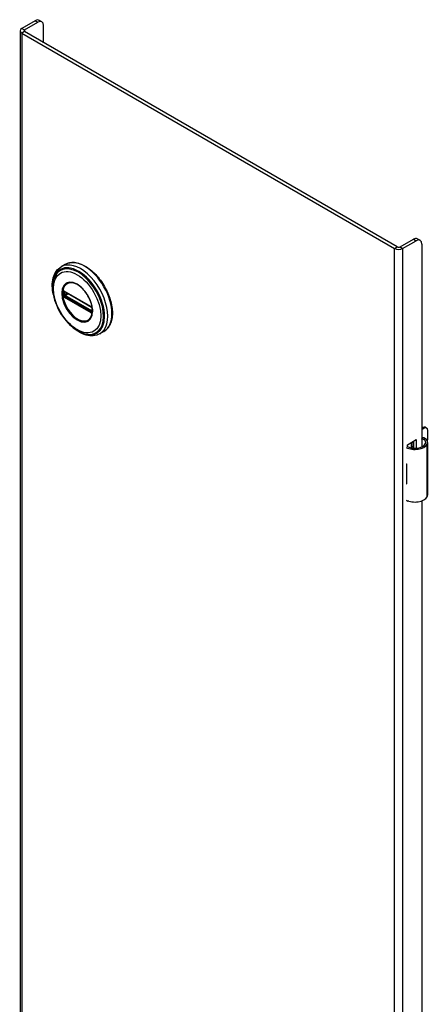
# Model space of a CAD drawing. Header units: inches. Extents: x 0 to 401, y -11 to 260.
# Tile 11 of 13: x 345.28 to 351.51, y 183.9 to 198.92. Entities that reach past the tile are written whole.
import ezdxf

# ---------------------------------------------------------------- set-up
doc = ezdxf.new("R2010")
doc.units = ezdxf.units.IN
doc.header["$LTSCALE"] = 24.054
doc.header["$MEASUREMENT"] = 0
doc.layers.add('Visible Edges(ANSI)', color=7, linetype='Continuous', lineweight=25)
doc.layers.add('Visible Tangent Edges(ANSI)', color=7, linetype='Continuous', lineweight=25)

msp = doc.modelspace()

# ---------------------------------------------------------------- linework, layer by layer
at = {"layer": 'Visible Edges(ANSI)'}
for p, q in [((345.514, 198.902), (345.31, 198.784)), ((345.349, 198.762), (345.553, 198.88)), ((345.616, 198.886), (345.577, 198.908)), ((345.285, 198.749), (345.285, 100.77)), ((345.31, 198.714), (351.001, 195.428)), ((351.04, 195.451), (345.349, 198.737)), ((345.642, 198.567), (345.642, 198.829)), ((351.084, 195.451), (351.288, 195.569)), ((351.35, 195.575), (351.389, 195.553)), ((351.123, 195.428), (351.327, 195.546)), ((351.415, 195.495), (351.415, 192.402)), ((345.972, 195.186), (345.908, 195.149)), ((345.959, 194.773), (345.954, 194.776)), ((345.959, 194.773), (346.367, 194.537)), ((346.374, 194.529), (345.966, 194.765)), ((346.372, 194.534), (346.367, 194.537)), ((346.382, 194.522), (346.384, 194.519)), ((346.383, 194.477), (346.383, 194.514)), ((346.384, 194.519), (346.384, 194.517)), ((346.386, 194.503), (346.386, 194.467)), ((346.386, 194.467), (346.386, 194.461)), ((346.563, 194.164), (346.499, 194.127)), ((351.415, 192.688), (351.431, 192.697)), ((351.452, 192.685), (351.415, 192.664)), ((351.47, 192.701), (351.491, 192.689)), ((351.507, 192.532), (351.507, 192.653)), ((351.196, 192.434), (351.33, 192.512)), ((351.196, 192.403), (351.196, 192.434)), ((351.26, 192.385), (351.26, 192.471)), ((351.26, 192.401), (351.279, 192.413)), ((351.279, 192.482), (351.279, 192.382)), ((351.292, 192.381), (351.292, 192.489)), ((351.33, 192.512), (351.33, 192.382)), ((351.505, 191.667), (351.505, 192.47)), ((351.279, 192.389), (351.271, 192.384)), ((351.181, 192.143), (351.181, 192.111)), ((351.507, 191.978), (351.507, 192.098)), ((351.181, 191.869), (351.181, 191.837)), ((351.196, 191.567), (351.196, 191.581)), ((351.211, 191.576), (351.196, 191.567)), ((351.415, 191.578), (351.415, 169.643))]:
    msp.add_line(p, q, dxfattribs=at)
at = {"layer": 'Visible Edges(ANSI)', "flags": 128}
for points in [[(345.791, 194.721), (345.784, 194.755), (345.779, 194.79), (345.776, 194.823), (345.775, 194.856), (345.775, 194.888), (345.778, 194.919), (345.782, 194.949), (345.788, 194.978), (345.796, 195.005), (345.807, 195.032), (345.819, 195.056), (345.833, 195.079), (345.849, 195.1), (345.867, 195.119), (345.887, 195.135), (345.908, 195.149)], [(345.972, 195.186), (345.988, 195.195), (346.005, 195.202), (346.022, 195.207), (346.04, 195.211), (346.058, 195.214), (346.077, 195.216), (346.096, 195.216), (346.115, 195.214), (346.135, 195.212), (346.155, 195.208), (346.175, 195.203), (346.195, 195.196), (346.216, 195.188), (346.236, 195.18), (346.257, 195.169), (346.278, 195.158), (346.298, 195.146), (346.319, 195.132), (346.339, 195.118), (346.359, 195.102), (346.379, 195.085), (346.398, 195.068), (346.418, 195.049), (346.437, 195.03), (346.455, 195.01), (346.473, 194.989), (346.491, 194.967), (346.508, 194.945), (346.524, 194.922), (346.54, 194.898), (346.556, 194.874), (346.57, 194.85), (346.584, 194.825), (346.597, 194.799), (346.61, 194.774), (346.621, 194.748), (346.632, 194.722), (346.642, 194.696), (346.651, 194.67), (346.66, 194.644), (346.667, 194.618), (346.673, 194.592), (346.679, 194.566), (346.683, 194.54), (346.687, 194.515), (346.689, 194.49), (346.691, 194.466), (346.691, 194.442), (346.691, 194.418), (346.689, 194.396), (346.687, 194.373), (346.683, 194.352), (346.678, 194.331), (346.673, 194.311), (346.666, 194.292), (346.659, 194.273), (346.65, 194.256), (346.64, 194.239), (346.63, 194.224), (346.618, 194.209), (346.606, 194.196), (346.592, 194.184), (346.578, 194.173), (346.563, 194.164)], [(345.818, 195.01), (345.812, 194.997), (345.806, 194.983), (345.8, 194.969), (345.796, 194.954), (345.788, 194.924), (345.783, 194.892), (345.78, 194.859), (345.78, 194.824), (345.782, 194.789), (345.786, 194.753), (345.792, 194.716), (345.8, 194.679), (345.81, 194.642), (345.823, 194.604), (345.837, 194.567), (345.853, 194.53), (345.871, 194.493), (345.891, 194.457), (345.912, 194.423), (345.935, 194.389), (345.959, 194.356), (345.984, 194.325), (346.01, 194.296), (346.038, 194.268), (346.066, 194.242), (346.094, 194.218), (346.123, 194.197), (346.153, 194.178), (346.183, 194.161), (346.213, 194.147), (346.243, 194.135), (346.274, 194.127), (346.289, 194.123), (346.303, 194.121), (346.318, 194.119), (346.333, 194.118)], [(346.356, 194.363), (346.364, 194.377), (346.372, 194.392), (346.378, 194.409), (346.382, 194.427), (346.385, 194.446), (346.387, 194.467), (346.387, 194.489), (346.385, 194.512), (346.382, 194.535), (346.377, 194.559), (346.371, 194.583), (346.363, 194.608), (346.354, 194.632), (346.344, 194.657), (346.332, 194.681), (346.319, 194.705), (346.305, 194.728), (346.29, 194.75), (346.274, 194.771), (346.257, 194.791), (346.24, 194.81), (346.222, 194.828), (346.204, 194.844), (346.185, 194.858), (346.166, 194.871), (346.147, 194.882), (346.129, 194.891), (346.11, 194.898), (346.092, 194.903), (346.074, 194.907), (346.058, 194.908), (346.042, 194.907)], [(345.954, 194.776), (345.952, 194.777), (345.95, 194.777)], [(345.966, 194.765), (345.965, 194.766), (345.964, 194.766)], [(346.372, 194.534), (346.375, 194.532), (346.378, 194.528)], [(346.383, 194.514), (346.382, 194.518), (346.38, 194.523), (346.377, 194.527), (346.374, 194.529)], [(346.378, 194.528), (346.381, 194.525), (346.382, 194.522)], [(346.382, 194.475), (346.383, 194.476), (346.383, 194.477)], [(346.386, 194.461), (346.385, 194.458), (346.385, 194.457)], [(346.499, 194.127), (346.476, 194.115), (346.452, 194.106), (346.426, 194.1), (346.4, 194.096), (346.373, 194.096), (346.346, 194.097), (346.318, 194.101), (346.29, 194.108), (346.262, 194.117), (346.234, 194.128), (346.206, 194.142), (346.178, 194.157), (346.15, 194.175), (346.123, 194.195), (346.096, 194.216), (346.069, 194.239)], [(351.463, 192.532), (351.461, 192.533), (351.459, 192.534), (351.457, 192.535), (351.455, 192.536), (351.453, 192.537), (351.451, 192.538), (351.449, 192.538), (351.447, 192.539), (351.445, 192.539), (351.443, 192.539), (351.441, 192.54), (351.439, 192.54), (351.436, 192.54), (351.434, 192.539), (351.432, 192.539), (351.43, 192.539), (351.428, 192.538), (351.426, 192.538), (351.424, 192.537), (351.422, 192.537), (351.421, 192.536), (351.419, 192.535), (351.417, 192.534), (351.415, 192.533)], [(351.415, 192.521), (351.417, 192.522), (351.418, 192.522), (351.42, 192.522), (351.422, 192.523), (351.423, 192.523), (351.425, 192.523), (351.426, 192.523), (351.428, 192.523), (351.429, 192.523), (351.431, 192.523), (351.432, 192.522), (351.434, 192.522), (351.435, 192.522), (351.437, 192.521), (351.438, 192.521), (351.44, 192.52), (351.441, 192.52), (351.443, 192.519), (351.444, 192.518), (351.446, 192.517), (351.447, 192.517), (351.448, 192.516), (351.45, 192.515), (351.451, 192.514)]]:
    msp.add_lwpolyline(points, dxfattribs=at)
at = {"layer": 'Visible Edges(ANSI)'}
for centre, major_axis, start_param, end_param in [((345.514, 198.8), (0.062, 0.108), 0, 0.785398), ((345.553, 198.778), (0.062, 0.108), 5.497787, 7.068583), ((345.371, 198.749), (-0.086, 0), 5.497787, 7.068583), ((345.371, 198.749), (-0.031, 0), 5.497787, 7.068583), ((351.288, 195.467), (0.062, 0.108), 0, 0.785398), ((351.327, 195.444), (0.063, 0.108), 5.497787, 7.068583), ((351.062, 195.464), (0.086, 0), 3.926991, 5.497787), ((351.062, 195.464), (0.031, 0), 3.926991, 5.497787), ((351.431, 192.633), (0.0394, 0.0682), 0, 0.785398), ((351.452, 192.621), (0.0394, 0.0682), 5.497787, 7.068583), ((351.31, 192.477), (0.197, 0), 3.983372, 5.96475), ((351.31, 192.477), (0.167, 0), 3.964134, 5.96475), ((351.347, 192.47), (0.128, 0), 5.96475, 6.909947), ((351.347, 192.47), (0.157, 0), 5.96475, 7.032103), ((351.452, 192.5), (-0.0394, -0.0682), 1.811012, 2.356194), ((351.31, 192.228), (0.197, 0), 3.983372, 3.995195), ((351.241, 192.151), (-0.0917, 0), 0.828235, 0.853602), ((351.452, 192.066), (-0.0394, -0.0682), 2.356194, 2.65865), ((351.452, 191.946), (-0.0394, -0.0682), 2.053739, 2.356194), ((351.241, 191.909), (0.0917, 0), 3.969828, 3.995195), ((351.31, 191.923), (-0.197, 0), 0.841779, 0.853602), ((351.347, 191.667), (0.157, 0), 5.96475, 6.283185), ((351.31, 191.674), (0.197, 0), 3.983372, 5.96475)]:
    msp.add_ellipse(centre, major_axis=major_axis, ratio=0.57735, start_param=start_param, end_param=end_param, dxfattribs=at)
at = {"layer": 'Visible Tangent Edges(ANSI)'}
for p, q in [((345.514, 198.902), (345.553, 198.88)), ((345.31, 198.784), (345.349, 198.762)), ((345.349, 198.737), (345.31, 198.714)), ((345.31, 198.714), (345.31, 100.734)), ((345.349, 198.762), (345.349, 198.737)), ((351.288, 195.569), (351.327, 195.546)), ((351.001, 195.428), (351.04, 195.451)), ((351.001, 97.449), (351.001, 195.428)), ((351.084, 195.451), (351.123, 195.428)), ((351.123, 195.428), (351.123, 97.449)), ((345.942, 194.762), (345.942, 194.768)), ((345.942, 194.719), (345.942, 194.725)), ((345.951, 194.724), (345.951, 194.761)), ((345.96, 194.694), (345.955, 194.696)), ((346.365, 194.542), (345.957, 194.777)), ((345.957, 194.684), (346.365, 194.449)), ((346.368, 194.458), (345.96, 194.694)), ((345.963, 194.761), (345.968, 194.764)), ((345.963, 194.724), (345.963, 194.761)), ((346, 194.745), (345.963, 194.724)), ((345.964, 194.768), (346.372, 194.533)), ((346.372, 194.466), (345.964, 194.701)), ((345.97, 194.712), (346.014, 194.737)), ((346.378, 194.477), (345.97, 194.712)), ((346.385, 194.51), (346.385, 194.473)), ((346.373, 194.455), (346.368, 194.458)), ((346.383, 194.479), (346.378, 194.477)), ((346.385, 194.448), (346.385, 194.449)), ((351.431, 192.697), (351.452, 192.685)), ((351.451, 192.514), (351.463, 192.532)), ((351.497, 191.638), (351.497, 192.442)), ((351.181, 192.111), (351.181, 191.869))]:
    msp.add_line(p, q, dxfattribs=at)
at = {"layer": 'Visible Tangent Edges(ANSI)', "flags": 128}
for points in [[(345.918, 194.745), (345.926, 194.67), (345.949, 194.591), (345.987, 194.513), (346.036, 194.441), (346.093, 194.381), (346.154, 194.337), (346.215, 194.311), (346.272, 194.305), (346.32, 194.32), (346.358, 194.355), (346.382, 194.407), (346.39, 194.473), (346.381, 194.548), (346.358, 194.628), (346.32, 194.706), (346.271, 194.777), (346.214, 194.837), (346.153, 194.882), (346.092, 194.908), (346.035, 194.913), (345.986, 194.898), (345.949, 194.863), (345.926, 194.811), (345.918, 194.745)], [(345.929, 194.744), (345.929, 194.756), (345.93, 194.767), (345.931, 194.777), (345.932, 194.788), (345.934, 194.798), (345.936, 194.808), (345.939, 194.817), (345.942, 194.826), (345.946, 194.835), (345.95, 194.843), (345.954, 194.851), (345.959, 194.858), (345.964, 194.865), (345.97, 194.871), (345.975, 194.877), (345.982, 194.883), (345.988, 194.888), (345.995, 194.892), (346.002, 194.896), (346.009, 194.899), (346.017, 194.902), (346.025, 194.904), (346.033, 194.906), (346.042, 194.907)], [(346.356, 194.363), (346.342, 194.347), (346.326, 194.334), (346.308, 194.325), (346.288, 194.318), (346.267, 194.316), (346.245, 194.316), (346.221, 194.321), (346.197, 194.329), (346.172, 194.34), (346.147, 194.354), (346.122, 194.371), (346.098, 194.391), (346.074, 194.414), (346.051, 194.439), (346.03, 194.466), (346.01, 194.495), (345.992, 194.525), (345.976, 194.556), (345.962, 194.588), (345.95, 194.62), (345.941, 194.652), (345.934, 194.684), (345.93, 194.715), (345.929, 194.744)], [(345.936, 194.778), (345.936, 194.778), (345.936, 194.777), (345.936, 194.777), (345.936, 194.777), (345.935, 194.776), (345.935, 194.776), (345.935, 194.775), (345.935, 194.775), (345.935, 194.775), (345.935, 194.774), (345.935, 194.774), (345.935, 194.773), (345.935, 194.773), (345.935, 194.772), (345.935, 194.772), (345.934, 194.772), (345.934, 194.771), (345.934, 194.771), (345.934, 194.77), (345.934, 194.77), (345.934, 194.769), (345.934, 194.769), (345.934, 194.768), (345.934, 194.768)], [(345.934, 194.768), (345.934, 194.768), (345.934, 194.768), (345.934, 194.767), (345.934, 194.767), (345.934, 194.767), (345.934, 194.767), (345.934, 194.766), (345.934, 194.766), (345.934, 194.766), (345.934, 194.766), (345.934, 194.765), (345.934, 194.765), (345.934, 194.765), (345.934, 194.765), (345.934, 194.764), (345.934, 194.764), (345.934, 194.764), (345.934, 194.764), (345.934, 194.763), (345.934, 194.763), (345.934, 194.763), (345.934, 194.763), (345.934, 194.763), (345.934, 194.762)], [(345.934, 194.762), (345.934, 194.761), (345.934, 194.759), (345.934, 194.758), (345.934, 194.756), (345.934, 194.755), (345.934, 194.753), (345.934, 194.752), (345.934, 194.75), (345.934, 194.749), (345.934, 194.747), (345.934, 194.746), (345.934, 194.744), (345.934, 194.742), (345.934, 194.741), (345.934, 194.739), (345.934, 194.738), (345.934, 194.736), (345.934, 194.735), (345.934, 194.733), (345.934, 194.732), (345.934, 194.73), (345.934, 194.728), (345.934, 194.727), (345.934, 194.725)], [(345.934, 194.725), (345.934, 194.725), (345.934, 194.725), (345.934, 194.725), (345.934, 194.724), (345.934, 194.724), (345.934, 194.724), (345.934, 194.724), (345.934, 194.723), (345.934, 194.723), (345.934, 194.723), (345.934, 194.723), (345.934, 194.722), (345.934, 194.722), (345.934, 194.722), (345.934, 194.722), (345.934, 194.721), (345.934, 194.721), (345.934, 194.721), (345.934, 194.721), (345.934, 194.72), (345.934, 194.72), (345.934, 194.72), (345.934, 194.72), (345.934, 194.719)], [(345.934, 194.719), (345.934, 194.719), (345.934, 194.718), (345.934, 194.718), (345.934, 194.717), (345.934, 194.717), (345.934, 194.716), (345.934, 194.716), (345.934, 194.715), (345.935, 194.715), (345.935, 194.714), (345.935, 194.714), (345.935, 194.713), (345.935, 194.713), (345.935, 194.712), (345.935, 194.712), (345.935, 194.711), (345.935, 194.711), (345.935, 194.71), (345.935, 194.71), (345.936, 194.709), (345.936, 194.709), (345.936, 194.708), (345.936, 194.708), (345.936, 194.707)], [(345.937, 194.781), (345.937, 194.78), (345.937, 194.78), (345.937, 194.78), (345.937, 194.78), (345.937, 194.78), (345.937, 194.78), (345.937, 194.78), (345.937, 194.78), (345.937, 194.78), (345.936, 194.78), (345.936, 194.779), (345.936, 194.779), (345.936, 194.779), (345.936, 194.779), (345.936, 194.779), (345.936, 194.779), (345.936, 194.779), (345.936, 194.779), (345.936, 194.779), (345.936, 194.778), (345.936, 194.778), (345.936, 194.778), (345.936, 194.778), (345.936, 194.778)], [(345.936, 194.707), (345.936, 194.707), (345.936, 194.707), (345.936, 194.707), (345.936, 194.707), (345.936, 194.707), (345.936, 194.707), (345.936, 194.706), (345.936, 194.706), (345.936, 194.706), (345.936, 194.706), (345.936, 194.706), (345.936, 194.706), (345.936, 194.706), (345.936, 194.705), (345.937, 194.705), (345.937, 194.705), (345.937, 194.705), (345.937, 194.705), (345.937, 194.705), (345.937, 194.705), (345.937, 194.704), (345.937, 194.704), (345.937, 194.704), (345.937, 194.704)], [(345.942, 194.783), (345.942, 194.783), (345.942, 194.783), (345.941, 194.783), (345.941, 194.783), (345.941, 194.782), (345.941, 194.782), (345.94, 194.782), (345.94, 194.782), (345.94, 194.782), (345.94, 194.782), (345.939, 194.782), (345.939, 194.782), (345.939, 194.782), (345.939, 194.782), (345.939, 194.782), (345.938, 194.782), (345.938, 194.781), (345.938, 194.781), (345.938, 194.781), (345.938, 194.781), (345.937, 194.781), (345.937, 194.781), (345.937, 194.781), (345.937, 194.781)], [(345.937, 194.704), (345.937, 194.704), (345.937, 194.703), (345.937, 194.703), (345.938, 194.703), (345.938, 194.702), (345.938, 194.702), (345.938, 194.702), (345.938, 194.701), (345.939, 194.701), (345.939, 194.7), (345.939, 194.7), (345.939, 194.7), (345.939, 194.699), (345.94, 194.699), (345.94, 194.699), (345.94, 194.698), (345.94, 194.698), (345.941, 194.698), (345.941, 194.697), (345.941, 194.697), (345.941, 194.697), (345.942, 194.697), (345.942, 194.696), (345.942, 194.696)], [(345.951, 194.78), (345.951, 194.78), (345.951, 194.781), (345.95, 194.781), (345.95, 194.781), (345.949, 194.781), (345.949, 194.781), (345.949, 194.782), (345.948, 194.782), (345.948, 194.782), (345.947, 194.782), (345.947, 194.782), (345.947, 194.782), (345.946, 194.782), (345.946, 194.782), (345.945, 194.782), (345.945, 194.783), (345.945, 194.783), (345.944, 194.783), (345.944, 194.783), (345.943, 194.783), (345.943, 194.783), (345.943, 194.783), (345.942, 194.783), (345.942, 194.783)], [(345.942, 194.768), (345.942, 194.768), (345.942, 194.768), (345.942, 194.769), (345.942, 194.769), (345.942, 194.769), (345.942, 194.77), (345.942, 194.77), (345.942, 194.77), (345.942, 194.77), (345.942, 194.771), (345.942, 194.771), (345.942, 194.771), (345.942, 194.772), (345.942, 194.772), (345.942, 194.772), (345.943, 194.772), (345.943, 194.773), (345.943, 194.773), (345.943, 194.773), (345.943, 194.773), (345.943, 194.774), (345.943, 194.774), (345.944, 194.774), (345.944, 194.774)], [(345.942, 194.725), (345.942, 194.726), (345.942, 194.728), (345.942, 194.729), (345.942, 194.731), (345.942, 194.732), (345.942, 194.734), (345.942, 194.736), (345.942, 194.737), (345.942, 194.739), (345.942, 194.74), (345.942, 194.742), (345.942, 194.743), (345.942, 194.745), (345.942, 194.746), (345.942, 194.748), (345.942, 194.75), (345.942, 194.751), (345.942, 194.753), (345.942, 194.754), (345.942, 194.756), (345.942, 194.757), (345.942, 194.759), (345.942, 194.76), (345.942, 194.762)], [(345.944, 194.71), (345.944, 194.711), (345.943, 194.711), (345.943, 194.711), (345.943, 194.712), (345.943, 194.712), (345.943, 194.712), (345.943, 194.713), (345.943, 194.713), (345.943, 194.714), (345.942, 194.714), (345.942, 194.714), (345.942, 194.715), (345.942, 194.715), (345.942, 194.715), (345.942, 194.716), (345.942, 194.716), (345.942, 194.716), (345.942, 194.717), (345.942, 194.717), (345.942, 194.717), (345.942, 194.718), (345.942, 194.718), (345.942, 194.718), (345.942, 194.719)], [(345.942, 194.696), (345.942, 194.695), (345.943, 194.695), (345.943, 194.695), (345.943, 194.694), (345.944, 194.694), (345.944, 194.693), (345.945, 194.693), (345.945, 194.693), (345.945, 194.692), (345.946, 194.692), (345.946, 194.691), (345.947, 194.691), (345.947, 194.691), (345.947, 194.69), (345.948, 194.69), (345.948, 194.69), (345.949, 194.689), (345.949, 194.689), (345.949, 194.689), (345.95, 194.689), (345.95, 194.688), (345.951, 194.688), (345.951, 194.688), (345.951, 194.688)], [(345.944, 194.774), (345.944, 194.774), (345.944, 194.774), (345.944, 194.774), (345.944, 194.774), (345.944, 194.774), (345.944, 194.775), (345.944, 194.775), (345.944, 194.775), (345.944, 194.775), (345.944, 194.775), (345.944, 194.775), (345.944, 194.775), (345.944, 194.775), (345.944, 194.775), (345.944, 194.775), (345.945, 194.775), (345.945, 194.775), (345.945, 194.775), (345.945, 194.775), (345.945, 194.775), (345.945, 194.775), (345.945, 194.775), (345.945, 194.775), (345.945, 194.775)], [(345.945, 194.708), (345.945, 194.708), (345.945, 194.708), (345.945, 194.708), (345.945, 194.708), (345.945, 194.708), (345.945, 194.708), (345.945, 194.708), (345.945, 194.709), (345.944, 194.709), (345.944, 194.709), (345.944, 194.709), (345.944, 194.709), (345.944, 194.709), (345.944, 194.709), (345.944, 194.709), (345.944, 194.709), (345.944, 194.71), (345.944, 194.71), (345.944, 194.71), (345.944, 194.71), (345.944, 194.71), (345.944, 194.71), (345.944, 194.71), (345.944, 194.71)], [(345.945, 194.775), (345.945, 194.776), (345.945, 194.776), (345.945, 194.776), (345.945, 194.776), (345.946, 194.776), (345.946, 194.776), (345.946, 194.776), (345.946, 194.776), (345.946, 194.776), (345.946, 194.776), (345.946, 194.776), (345.947, 194.776), (345.947, 194.777), (345.947, 194.777), (345.947, 194.777), (345.947, 194.777), (345.947, 194.777), (345.948, 194.777), (345.948, 194.777), (345.948, 194.777), (345.948, 194.777), (345.948, 194.777), (345.948, 194.777), (345.949, 194.777)], [(345.949, 194.702), (345.948, 194.702), (345.948, 194.703), (345.948, 194.703), (345.948, 194.703), (345.948, 194.703), (345.948, 194.703), (345.947, 194.704), (345.947, 194.704), (345.947, 194.704), (345.947, 194.704), (345.947, 194.705), (345.947, 194.705), (345.946, 194.705), (345.946, 194.705), (345.946, 194.706), (345.946, 194.706), (345.946, 194.706), (345.946, 194.706), (345.946, 194.706), (345.945, 194.707), (345.945, 194.707), (345.945, 194.707), (345.945, 194.707), (345.945, 194.708)], [(345.949, 194.777), (345.949, 194.777), (345.949, 194.777), (345.949, 194.777), (345.949, 194.777), (345.949, 194.777), (345.949, 194.777), (345.949, 194.777), (345.949, 194.777), (345.949, 194.777), (345.949, 194.777), (345.949, 194.777), (345.949, 194.777), (345.95, 194.777), (345.95, 194.777), (345.95, 194.777), (345.95, 194.777), (345.95, 194.777), (345.95, 194.777), (345.95, 194.777), (345.95, 194.777), (345.95, 194.777), (345.95, 194.777), (345.95, 194.777), (345.95, 194.777)], [(345.955, 194.696), (345.955, 194.697), (345.954, 194.697), (345.954, 194.697), (345.954, 194.697), (345.954, 194.697), (345.953, 194.698), (345.953, 194.698), (345.953, 194.698), (345.952, 194.698), (345.952, 194.698), (345.952, 194.699), (345.952, 194.699), (345.951, 194.699), (345.951, 194.699), (345.951, 194.7), (345.951, 194.7), (345.95, 194.7), (345.95, 194.7), (345.95, 194.701), (345.95, 194.701), (345.949, 194.701), (345.949, 194.702), (345.949, 194.702), (345.949, 194.702)], [(345.957, 194.777), (345.956, 194.777), (345.956, 194.778), (345.956, 194.778), (345.956, 194.778), (345.955, 194.778), (345.955, 194.778), (345.955, 194.778), (345.955, 194.778), (345.955, 194.778), (345.954, 194.779), (345.954, 194.779), (345.954, 194.779), (345.954, 194.779), (345.954, 194.779), (345.953, 194.779), (345.953, 194.779), (345.953, 194.779), (345.953, 194.78), (345.952, 194.78), (345.952, 194.78), (345.952, 194.78), (345.952, 194.78), (345.952, 194.78), (345.951, 194.78)], [(345.951, 194.767), (345.951, 194.767), (345.951, 194.767), (345.951, 194.767), (345.951, 194.767), (345.951, 194.767), (345.951, 194.768), (345.951, 194.768), (345.951, 194.768), (345.951, 194.768), (345.952, 194.768), (345.952, 194.768), (345.952, 194.768), (345.952, 194.768), (345.952, 194.769), (345.952, 194.769), (345.952, 194.769), (345.952, 194.769), (345.952, 194.769), (345.952, 194.769), (345.952, 194.769), (345.952, 194.769), (345.952, 194.769), (345.952, 194.77), (345.952, 194.77)], [(345.951, 194.761), (345.951, 194.761), (345.951, 194.762), (345.951, 194.762), (345.951, 194.762), (345.951, 194.762), (345.951, 194.763), (345.951, 194.763), (345.951, 194.763), (345.951, 194.763), (345.951, 194.764), (345.951, 194.764), (345.951, 194.764), (345.951, 194.764), (345.951, 194.764), (345.951, 194.765), (345.951, 194.765), (345.951, 194.765), (345.951, 194.765), (345.951, 194.766), (345.951, 194.766), (345.951, 194.766), (345.951, 194.766), (345.951, 194.766), (345.951, 194.767)], [(345.951, 194.717), (345.951, 194.718), (345.951, 194.718), (345.951, 194.718), (345.951, 194.719), (345.951, 194.719), (345.951, 194.719), (345.951, 194.719), (345.951, 194.72), (345.951, 194.72), (345.951, 194.72), (345.951, 194.72), (345.951, 194.721), (345.951, 194.721), (345.951, 194.721), (345.951, 194.721), (345.951, 194.722), (345.951, 194.722), (345.951, 194.722), (345.951, 194.722), (345.951, 194.723), (345.951, 194.723), (345.951, 194.723), (345.951, 194.724), (345.951, 194.724)], [(345.952, 194.713), (345.952, 194.713), (345.952, 194.713), (345.952, 194.713), (345.952, 194.714), (345.952, 194.714), (345.952, 194.714), (345.952, 194.714), (345.952, 194.714), (345.952, 194.715), (345.952, 194.715), (345.952, 194.715), (345.952, 194.715), (345.952, 194.715), (345.952, 194.716), (345.951, 194.716), (345.951, 194.716), (345.951, 194.716), (345.951, 194.716), (345.951, 194.717), (345.951, 194.717), (345.951, 194.717), (345.951, 194.717), (345.951, 194.717), (345.951, 194.717)], [(345.951, 194.688), (345.952, 194.687), (345.952, 194.687), (345.952, 194.687), (345.952, 194.687), (345.952, 194.687), (345.953, 194.687), (345.953, 194.687), (345.953, 194.686), (345.953, 194.686), (345.954, 194.686), (345.954, 194.686), (345.954, 194.686), (345.954, 194.686), (345.954, 194.686), (345.955, 194.686), (345.955, 194.685), (345.955, 194.685), (345.955, 194.685), (345.955, 194.685), (345.956, 194.685), (345.956, 194.685), (345.956, 194.685), (345.956, 194.685), (345.957, 194.684)], [(345.955, 194.771), (345.955, 194.771), (345.955, 194.771), (345.955, 194.771), (345.956, 194.771), (345.956, 194.771), (345.956, 194.771), (345.956, 194.771), (345.956, 194.771), (345.956, 194.771), (345.956, 194.771), (345.956, 194.771), (345.957, 194.771), (345.957, 194.771), (345.957, 194.771), (345.957, 194.771), (345.957, 194.771), (345.957, 194.771), (345.957, 194.771), (345.958, 194.771), (345.958, 194.771), (345.958, 194.771), (345.958, 194.771), (345.958, 194.771), (345.958, 194.771)], [(345.958, 194.705), (345.958, 194.705), (345.958, 194.705), (345.958, 194.705), (345.958, 194.705), (345.958, 194.706), (345.957, 194.706), (345.957, 194.706), (345.957, 194.706), (345.957, 194.706), (345.957, 194.706), (345.957, 194.706), (345.957, 194.707), (345.956, 194.707), (345.956, 194.707), (345.956, 194.707), (345.956, 194.707), (345.956, 194.707), (345.956, 194.707), (345.956, 194.708), (345.956, 194.708), (345.955, 194.708), (345.955, 194.708), (345.955, 194.708), (345.955, 194.708)], [(345.958, 194.771), (345.959, 194.771), (345.959, 194.771), (345.959, 194.771), (345.959, 194.771), (345.959, 194.77), (345.96, 194.77), (345.96, 194.77), (345.96, 194.77), (345.96, 194.77), (345.96, 194.77), (345.961, 194.77), (345.961, 194.77), (345.961, 194.77), (345.961, 194.77), (345.962, 194.77), (345.962, 194.769), (345.962, 194.769), (345.962, 194.769), (345.962, 194.769), (345.963, 194.769), (345.963, 194.769), (345.963, 194.769), (345.963, 194.769), (345.964, 194.768)], [(345.964, 194.701), (345.963, 194.702), (345.963, 194.702), (345.963, 194.702), (345.963, 194.702), (345.962, 194.702), (345.962, 194.702), (345.962, 194.702), (345.962, 194.703), (345.962, 194.703), (345.961, 194.703), (345.961, 194.703), (345.961, 194.703), (345.961, 194.703), (345.96, 194.703), (345.96, 194.704), (345.96, 194.704), (345.96, 194.704), (345.96, 194.704), (345.959, 194.704), (345.959, 194.704), (345.959, 194.705), (345.959, 194.705), (345.959, 194.705), (345.958, 194.705)], [(346.37, 194.539), (346.37, 194.539), (346.369, 194.539), (346.369, 194.539), (346.369, 194.539), (346.369, 194.539), (346.368, 194.539), (346.368, 194.54), (346.368, 194.54), (346.368, 194.54), (346.368, 194.54), (346.367, 194.54), (346.367, 194.54), (346.367, 194.54), (346.367, 194.54), (346.367, 194.541), (346.366, 194.541), (346.366, 194.541), (346.366, 194.541), (346.366, 194.541), (346.365, 194.541), (346.365, 194.541), (346.365, 194.541), (346.365, 194.542), (346.365, 194.542)], [(346.379, 194.53), (346.379, 194.531), (346.378, 194.531), (346.378, 194.532), (346.378, 194.532), (346.377, 194.532), (346.377, 194.533), (346.377, 194.533), (346.376, 194.534), (346.376, 194.534), (346.375, 194.534), (346.375, 194.535), (346.375, 194.535), (346.374, 194.535), (346.374, 194.536), (346.373, 194.536), (346.373, 194.536), (346.373, 194.537), (346.372, 194.537), (346.372, 194.537), (346.371, 194.538), (346.371, 194.538), (346.371, 194.538), (346.37, 194.538), (346.37, 194.539)], [(346.372, 194.533), (346.372, 194.533), (346.372, 194.533), (346.372, 194.532), (346.373, 194.532), (346.373, 194.532), (346.373, 194.532), (346.373, 194.532), (346.373, 194.532), (346.374, 194.532), (346.374, 194.531), (346.374, 194.531), (346.374, 194.531), (346.375, 194.531), (346.375, 194.531), (346.375, 194.531), (346.375, 194.531), (346.375, 194.53), (346.376, 194.53), (346.376, 194.53), (346.376, 194.53), (346.376, 194.53), (346.376, 194.53), (346.377, 194.529), (346.377, 194.529)], [(346.377, 194.529), (346.377, 194.529), (346.377, 194.529), (346.377, 194.529), (346.377, 194.529), (346.377, 194.529), (346.378, 194.528), (346.378, 194.528), (346.378, 194.528), (346.378, 194.528), (346.378, 194.528), (346.378, 194.528), (346.378, 194.528), (346.379, 194.527), (346.379, 194.527), (346.379, 194.527), (346.379, 194.527), (346.379, 194.527), (346.379, 194.527), (346.379, 194.527), (346.38, 194.526), (346.38, 194.526), (346.38, 194.526), (346.38, 194.526), (346.38, 194.526)], [(346.383, 194.524), (346.383, 194.524), (346.383, 194.525), (346.383, 194.525), (346.383, 194.525), (346.383, 194.525), (346.382, 194.526), (346.382, 194.526), (346.382, 194.526), (346.382, 194.526), (346.382, 194.527), (346.382, 194.527), (346.381, 194.527), (346.381, 194.527), (346.381, 194.528), (346.381, 194.528), (346.381, 194.528), (346.38, 194.529), (346.38, 194.529), (346.38, 194.529), (346.38, 194.529), (346.38, 194.53), (346.38, 194.53), (346.379, 194.53), (346.379, 194.53)], [(346.383, 194.521), (346.383, 194.521), (346.383, 194.521), (346.383, 194.521), (346.383, 194.521), (346.383, 194.52), (346.383, 194.52), (346.383, 194.52), (346.383, 194.52), (346.383, 194.52), (346.383, 194.519), (346.383, 194.519), (346.383, 194.519), (346.384, 194.519), (346.384, 194.519), (346.384, 194.518), (346.384, 194.518), (346.384, 194.518), (346.384, 194.518), (346.384, 194.518), (346.384, 194.518), (346.384, 194.517), (346.384, 194.517), (346.384, 194.517), (346.384, 194.517)], [(346.384, 194.517), (346.384, 194.517), (346.384, 194.516), (346.384, 194.516), (346.384, 194.516), (346.384, 194.515), (346.384, 194.515), (346.384, 194.515), (346.384, 194.515), (346.384, 194.514), (346.384, 194.514), (346.384, 194.514), (346.384, 194.514), (346.384, 194.513), (346.384, 194.513), (346.384, 194.513), (346.385, 194.513), (346.385, 194.512), (346.385, 194.512), (346.385, 194.512), (346.385, 194.512), (346.385, 194.511), (346.385, 194.511), (346.385, 194.511), (346.385, 194.51)], [(346.365, 194.449), (346.365, 194.449), (346.365, 194.449), (346.365, 194.448), (346.365, 194.448), (346.366, 194.448), (346.366, 194.448), (346.366, 194.448), (346.366, 194.448), (346.367, 194.448), (346.367, 194.448), (346.367, 194.448), (346.367, 194.447), (346.367, 194.447), (346.368, 194.447), (346.368, 194.447), (346.368, 194.447), (346.368, 194.447), (346.368, 194.447), (346.369, 194.447), (346.369, 194.446), (346.369, 194.446), (346.369, 194.446), (346.37, 194.446), (346.37, 194.446)], [(346.37, 194.446), (346.37, 194.446), (346.371, 194.446), (346.371, 194.445), (346.371, 194.445), (346.372, 194.445), (346.372, 194.445), (346.373, 194.445), (346.373, 194.444), (346.373, 194.444), (346.374, 194.444), (346.374, 194.444), (346.375, 194.444), (346.375, 194.444), (346.375, 194.444), (346.376, 194.444), (346.376, 194.444), (346.377, 194.444), (346.377, 194.444), (346.377, 194.443), (346.378, 194.443), (346.378, 194.443), (346.378, 194.443), (346.379, 194.443), (346.379, 194.444)], [(346.377, 194.463), (346.377, 194.463), (346.376, 194.464), (346.376, 194.464), (346.376, 194.464), (346.376, 194.464), (346.376, 194.464), (346.375, 194.464), (346.375, 194.464), (346.375, 194.464), (346.375, 194.464), (346.375, 194.464), (346.374, 194.464), (346.374, 194.465), (346.374, 194.465), (346.374, 194.465), (346.373, 194.465), (346.373, 194.465), (346.373, 194.465), (346.373, 194.465), (346.373, 194.465), (346.372, 194.465), (346.372, 194.466), (346.372, 194.466), (346.372, 194.466)], [(346.38, 194.453), (346.379, 194.453), (346.379, 194.453), (346.379, 194.453), (346.379, 194.453), (346.378, 194.453), (346.378, 194.453), (346.378, 194.453), (346.378, 194.453), (346.377, 194.453), (346.377, 194.453), (346.377, 194.454), (346.377, 194.454), (346.376, 194.454), (346.376, 194.454), (346.376, 194.454), (346.375, 194.454), (346.375, 194.454), (346.375, 194.454), (346.375, 194.454), (346.374, 194.454), (346.374, 194.455), (346.374, 194.455), (346.373, 194.455), (346.373, 194.455)], [(346.38, 194.463), (346.38, 194.463), (346.38, 194.463), (346.38, 194.463), (346.38, 194.463), (346.379, 194.463), (346.379, 194.463), (346.379, 194.463), (346.379, 194.463), (346.379, 194.463), (346.379, 194.463), (346.379, 194.463), (346.378, 194.463), (346.378, 194.463), (346.378, 194.463), (346.378, 194.463), (346.378, 194.463), (346.378, 194.463), (346.378, 194.463), (346.377, 194.463), (346.377, 194.463), (346.377, 194.463), (346.377, 194.463), (346.377, 194.463), (346.377, 194.463)], [(346.379, 194.444), (346.379, 194.444), (346.38, 194.444), (346.38, 194.444), (346.38, 194.444), (346.38, 194.444), (346.381, 194.444), (346.381, 194.444), (346.381, 194.444), (346.381, 194.444), (346.382, 194.444), (346.382, 194.444), (346.382, 194.444), (346.382, 194.444), (346.382, 194.444), (346.383, 194.444), (346.383, 194.445), (346.383, 194.445), (346.383, 194.445), (346.383, 194.445), (346.384, 194.445), (346.384, 194.445), (346.384, 194.445), (346.384, 194.445), (346.384, 194.446)], [(346.383, 194.455), (346.383, 194.455), (346.383, 194.455), (346.383, 194.454), (346.383, 194.454), (346.382, 194.454), (346.382, 194.454), (346.382, 194.454), (346.382, 194.454), (346.382, 194.454), (346.382, 194.454), (346.382, 194.454), (346.382, 194.454), (346.381, 194.454), (346.381, 194.454), (346.381, 194.454), (346.381, 194.454), (346.381, 194.453), (346.381, 194.453), (346.38, 194.453), (346.38, 194.453), (346.38, 194.453), (346.38, 194.453), (346.38, 194.453), (346.38, 194.453)], [(346.384, 194.468), (346.384, 194.467), (346.384, 194.467), (346.384, 194.467), (346.384, 194.467), (346.384, 194.467), (346.384, 194.467), (346.384, 194.467), (346.384, 194.466), (346.384, 194.466), (346.384, 194.466), (346.384, 194.466), (346.383, 194.466), (346.383, 194.466), (346.383, 194.466), (346.383, 194.466), (346.383, 194.465), (346.383, 194.465), (346.383, 194.465), (346.383, 194.465), (346.383, 194.465), (346.383, 194.465), (346.383, 194.465), (346.383, 194.465), (346.383, 194.465)], [(346.384, 194.456), (346.384, 194.456), (346.384, 194.456), (346.384, 194.456), (346.384, 194.456), (346.384, 194.456), (346.384, 194.456), (346.384, 194.456), (346.384, 194.456), (346.384, 194.455), (346.384, 194.455), (346.384, 194.455), (346.384, 194.455), (346.384, 194.455), (346.384, 194.455), (346.384, 194.455), (346.384, 194.455), (346.384, 194.455), (346.383, 194.455), (346.383, 194.455), (346.383, 194.455), (346.383, 194.455), (346.383, 194.455), (346.383, 194.455), (346.383, 194.455)], [(346.385, 194.473), (346.385, 194.473), (346.385, 194.473), (346.385, 194.472), (346.385, 194.472), (346.385, 194.472), (346.385, 194.472), (346.385, 194.471), (346.385, 194.471), (346.384, 194.471), (346.384, 194.471), (346.384, 194.47), (346.384, 194.47), (346.384, 194.47), (346.384, 194.47), (346.384, 194.47), (346.384, 194.469), (346.384, 194.469), (346.384, 194.469), (346.384, 194.469), (346.384, 194.468), (346.384, 194.468), (346.384, 194.468), (346.384, 194.468), (346.384, 194.468)], [(346.385, 194.457), (346.385, 194.457), (346.385, 194.457), (346.385, 194.457), (346.385, 194.457), (346.385, 194.457), (346.385, 194.457), (346.385, 194.457), (346.385, 194.457), (346.385, 194.457), (346.385, 194.457), (346.385, 194.457), (346.385, 194.457), (346.385, 194.457), (346.385, 194.456), (346.385, 194.456), (346.385, 194.456), (346.385, 194.456), (346.385, 194.456), (346.384, 194.456), (346.384, 194.456), (346.384, 194.456), (346.384, 194.456), (346.384, 194.456), (346.384, 194.456)], [(346.384, 194.446), (346.384, 194.446), (346.384, 194.446), (346.384, 194.446), (346.384, 194.446), (346.385, 194.446), (346.385, 194.446), (346.385, 194.446), (346.385, 194.446), (346.385, 194.447), (346.385, 194.447), (346.385, 194.447), (346.385, 194.447), (346.385, 194.447), (346.385, 194.447), (346.385, 194.447), (346.385, 194.447), (346.385, 194.447), (346.385, 194.447), (346.385, 194.448), (346.385, 194.448), (346.385, 194.448), (346.385, 194.448), (346.385, 194.448), (346.385, 194.448)]]:
    msp.add_lwpolyline(points, dxfattribs=at)
at = {"layer": 'Visible Tangent Edges(ANSI)'}
for centre, major_axis, ratio, start_param, end_param in [((346.268, 194.675), (-0.295, 0.511), 0.57735, 3.141593, 6.283185), ((346.177, 194.622), (0.28, -0.486), 0.57735, 5.512873, 10.19509), ((346.169, 194.618), (-0.274, 0.475), 0.57735, 2.792236, 6.632542), ((346.204, 194.638), (0.295, -0.511), 0.57735, 0, 3.141593), ((346.161, 194.613), (-0.16, 0.277), 0.57735, 5.51254, 6.921441), ((345.925, 194.749), (0.00984, 0), 0.57735, 3.926991, 5.15795), ((345.939, 194.773), (-0.00984, -0.00028), 0.592785, 1.070895, 1.857451), ((345.939, 194.767), (-0.00984, -0.00028), 0.583154, 1.028186, 1.85601), ((345.939, 194.73), (-0.00984, 0.00028), 0.571197, 1.061423, 1.889248), ((345.939, 194.724), (-0.00984, 0.00027), 0.561395, 1.103568, 1.890123), ((345.942, 194.783), (-0.00759, 0.00627), 0.761659, 1.405548, 2.335576), ((345.942, 194.712), (-0.00892, -0.00416), 0.217065, 0.742899, 1.672927), ((345.944, 194.785), (-0.0063, 0.00756), 0.812452, 1.431128, 2.478325), ((345.944, 194.708), (-0.00879, -0.00442), 0.081166, 0.617822, 1.66502), ((346.161, 194.613), (0.16, -0.277), 0.57735, 4.074133, 6.921441), ((345.949, 194.787), (0.0009, -0.0098), 0.788974, 5.061556, 6.108754), ((345.945, 194.762), (0.00984, 0.00024), 0.59189, 0.834405, 1.860207), ((345.945, 194.756), (0.00984, 0), 0.57735, 0.926506, 1.872801), ((345.945, 194.719), (0.00984, 0), 0.57735, 0.926506, 1.872801), ((345.945, 194.713), (-0.00984, 0.00023), 0.562406, 4.003391, 5.029193), ((345.949, 194.7), (-0.00768, -0.00616), 0.210205, 4.604254, 5.651452), ((345.946, 194.766), (0.00804, -0.00568), 0.788974, 1.221629, 2.276839), ((345.946, 194.709), (-0.00917, -0.00357), 0.210205, 3.773326, 4.828536), ((345.948, 194.767), (-0.0009, 0.0098), 0.788974, 5.061556, 6.108754), ((345.948, 194.704), (0.00768, 0.00616), 0.210205, 4.604254, 5.651452), ((345.958, 194.784), (-0.00481, -0.00858), 0.585525, 5.490554, 6.283185), ((345.957, 194.766), (0.00984, 0), 0.57735, 4.068098, 5.462881), ((345.957, 194.728), (0.00984, 0), 0.57735, 4.068098, 5.462881), ((345.958, 194.692), (0.00503, 0.00846), 0.569058, 1.313332, 2.363224), ((345.959, 194.762), (-0.00493, 0.00853), 0.576647, 6.023109, 6.543262), ((345.964, 194.753), (-0.0099, 0.0171), 0.576647, 6.154251, 6.412119), ((345.959, 194.713), (-0.00492, 0.00852), 0.578054, 1.31072, 1.830873), ((345.964, 194.716), (0.0098, -0.017), 0.578054, 4.583455, 4.841323), ((345.952, 194.701), (0.00472, 0.00864), 0.562406, 4.434737, 5.421387), ((345.964, 194.781), (-0.00492, -0.00852), 0.57735, 5.497787, 6.283185), ((345.964, 194.688), (0.00492, 0.00852), 0.57735, 1.297558, 2.356194), ((345.952, 194.766), (0.00473, 0.00863), 0.561339, 5.548417, 5.911565), ((345.957, 194.699), (0.00492, 0.00852), 0.57735, 4.43915, 5.35668), ((345.957, 194.763), (0.00492, 0.00852), 0.57735, 5.638895, 5.895546), ((345.97, 194.758), (-0.00545, 0.00825), 0.573869, 0.076491, 0.750427), ((345.97, 194.72), (-0.00492, 0.00852), 0.619734, 0.786007, 2.355586), ((345.97, 194.774), (-0.00492, -0.00852), 0.57735, 5.638895, 6.283185), ((345.97, 194.704), (-0.00492, -0.00852), 0.57735, 3.961897, 5.35668), ((346.372, 194.546), (-0.00492, -0.00852), 0.57735, 5.497787, 6.283185), ((346.377, 194.543), (-0.00503, -0.00846), 0.569058, 5.504817, 6.283185), ((346.365, 194.528), (-0.00492, -0.00852), 0.57735, 2.497302, 2.740956), ((346.379, 194.538), (-0.00492, -0.00852), 0.57735, 5.638895, 6.283185), ((346.37, 194.525), (-0.00511, -0.00841), 0.592956, 2.432371, 2.554191), ((346.386, 194.534), (-0.00768, -0.00616), 0.210205, 5.651452, 6.283185), ((346.373, 194.522), (-0.00768, -0.00616), 0.210205, 2.509859, 2.5284), ((346.377, 194.521), (0.00492, -0.00852), 0.578054, 1.31072, 1.830873), ((346.372, 194.518), (-0.0098, 0.017), 0.578054, 4.583455, 4.841323), ((346.391, 194.526), (-0.00879, -0.00442), 0.081166, 0, 0.48364), ((346.376, 194.517), (0.00917, 0.00357), 0.210205, 0.613501, 0.631733), ((346.392, 194.514), (-0.00984, 0), 0.57735, 0, 0.644291), ((346.393, 194.522), (-0.00927, -0.00332), 0.152361, 0, 0.2377), ((346.377, 194.513), (0.00984, 0.00022), 0.592956, 0.649795, 0.709222), ((346.377, 194.507), (-0.00984, 0), 0.57735, 3.698606, 3.785883), ((346.372, 194.453), (0.00492, 0.00852), 0.57735, 1.297558, 2.356194), ((346.365, 194.463), (0.00492, 0.00852), 0.57735, 4.43915, 5.35668), ((346.377, 194.45), (0.00481, 0.00858), 0.585525, 1.299069, 2.348961), ((346.379, 194.469), (-0.00492, -0.00852), 0.57735, 3.961897, 5.35668), ((346.37, 194.46), (-0.00512, -0.0084), 0.59189, 1.320537, 2.307187), ((346.379, 194.485), (0.00442, -0.00885), 0.573869, 5.532758, 6.206694), ((346.386, 194.448), (-0.0009, 0.0098), 0.788974, 0.872766, 1.919963), ((346.377, 194.472), (0.00493, -0.00853), 0.576647, 6.023109, 6.543262), ((346.372, 194.481), (0.0099, -0.0171), 0.576647, 6.154251, 6.412119), ((346.373, 194.459), (0.0009, -0.0098), 0.788974, 0.872766, 1.919963), ((346.391, 194.45), (-0.0063, 0.00756), 0.812452, 0.38393, 1.431128), ((346.392, 194.477), (-0.00984, 0), 0.57735, 0, 0.644291), ((346.376, 194.461), (0.00804, -0.00568), 0.788974, 0.166419, 1.221629), ((346.393, 194.451), (-0.00793, 0.00583), 0.826364, 0.181738, 1.111767), ((346.377, 194.464), (-0.00984, 0.00021), 0.561339, 3.557736, 3.876361), ((346.377, 194.47), (-0.00984, 0), 0.57735, 3.560679, 3.785883), ((346.396, 194.504), (-0.00984, -0.00009), 0.596365, 0.03331, 0.052069), ((346.396, 194.466), (-0.00984, 0.00009), 0.557985, 0, 0.418922), ((346.395, 194.46), (-0.00984, 0.00023), 0.558235, 0, 0.376473)]:
    msp.add_ellipse(centre, major_axis=major_axis, ratio=ratio, start_param=start_param, end_param=end_param, dxfattribs=at)
msp.add_ellipse((346.154, 194.609), major_axis=(0.256, -0.444), ratio=0.57735, dxfattribs=at)

doc.saveas('drawing.dxf')
